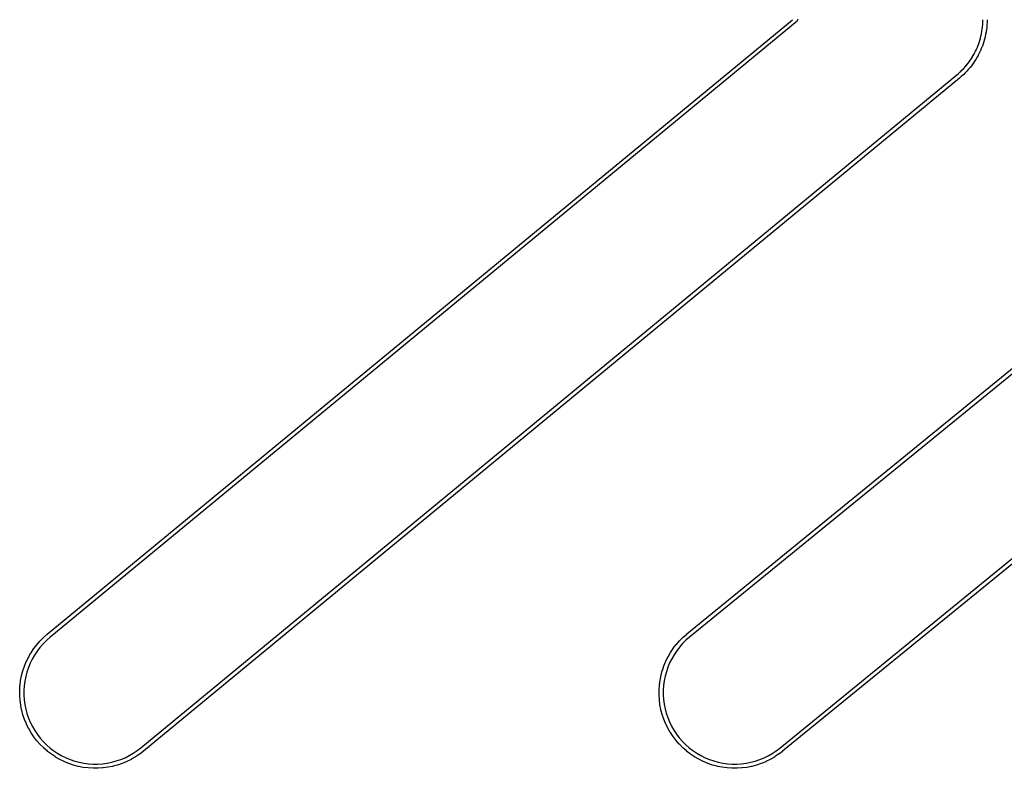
# Model space of a CAD drawing. Header units: inches. Extents: x 0.4 to 11.3, y -7.9 to -0.4.
# Tile 7 of 18: x 1.892 to 2.122, y -4.368 to -4.193. Entities that reach past the tile are written whole.
import ezdxf

# ---------------------------------------------------------------- set-up
doc = ezdxf.new("R2010")
doc.units = ezdxf.units.IN
doc.header["$MEASUREMENT"] = 0
doc.layers.add('Translucent', color=161, linetype='CONTINUOUS', true_color=0x5994dc)

msp = doc.modelspace()

# ---------------------------------------------------------------- linework, layer by layer
at = {"layer": 'Translucent', "linetype": 'CONTINUOUS'}
for p, q in [((1.89818, -4.33673), (2.07255, -4.19291)), ((2.04785, -4.33667), (2.22395, -4.19291)), ((2.07376, -4.19314), (2.07364, -4.19329)), ((2.07379, -4.19306), (2.07376, -4.1931)), ((2.07376, -4.1931), (2.07376, -4.19314)), ((2.07379, -4.19277), (2.07378, -4.19291)), ((2.07378, -4.19291), (2.07379, -4.19306)), ((2.11712, -4.19342), (2.11712, -4.19291)), ((2.11712, -4.19291), (2.11712, -4.19291)), ((2.11712, -4.19291), (2.11712, -4.19291)), ((2.1181, -4.19291), (2.1181, -4.19343)), ((2.07364, -4.19329), (1.89881, -4.33748)), ((2.22504, -4.19329), (2.04848, -4.33743)), ((2.11691, -4.1956), (2.11697, -4.1951)), ((2.11697, -4.1951), (2.11704, -4.19459)), ((2.11697, -4.1951), (2.11697, -4.1951)), ((2.11697, -4.1951), (2.11697, -4.1951)), ((2.11704, -4.19457), (2.11705, -4.19455)), ((2.11704, -4.19459), (2.11704, -4.19457)), ((2.11705, -4.19451), (2.11708, -4.19401)), ((2.11705, -4.19454), (2.11705, -4.19451)), ((2.11705, -4.19455), (2.11705, -4.19454)), ((2.11708, -4.19401), (2.11712, -4.1935)), ((2.11708, -4.19401), (2.11708, -4.19401)), ((2.11708, -4.19401), (2.11708, -4.19401)), ((2.11712, -4.19345), (2.11712, -4.19342)), ((2.11712, -4.19346), (2.11712, -4.19345)), ((2.11712, -4.19348), (2.11712, -4.19346)), ((2.11712, -4.1935), (2.11712, -4.19348)), ((2.11795, -4.19522), (2.11788, -4.19574)), ((2.11802, -4.19471), (2.11795, -4.19522)), ((2.11803, -4.19462), (2.11802, -4.19465)), ((2.11802, -4.19465), (2.11802, -4.19468)), ((2.11802, -4.19468), (2.11802, -4.19469)), ((2.11802, -4.19469), (2.11802, -4.19471)), ((2.11806, -4.19407), (2.11803, -4.19459)), ((2.11803, -4.19459), (2.11803, -4.19461)), ((2.11803, -4.19461), (2.11803, -4.19462)), ((2.1181, -4.19355), (2.11806, -4.19407)), ((2.1181, -4.19343), (2.1181, -4.19345)), ((2.1181, -4.19345), (2.1181, -4.19347)), ((2.1181, -4.19347), (2.1181, -4.19349)), ((2.1181, -4.19349), (2.1181, -4.19352)), ((2.1181, -4.19352), (2.1181, -4.19354)), ((2.1181, -4.19354), (2.1181, -4.19355)), ((2.11623, -4.19829), (2.11639, -4.19781)), ((2.11639, -4.19781), (2.1164, -4.19778)), ((2.1164, -4.19778), (2.11641, -4.19777)), ((2.11641, -4.19776), (2.11642, -4.19773)), ((2.11641, -4.19777), (2.11641, -4.19776)), ((2.11642, -4.19773), (2.11655, -4.19724)), ((2.11655, -4.19724), (2.11668, -4.19675)), ((2.11655, -4.19724), (2.11655, -4.19724)), ((2.11655, -4.19724), (2.11655, -4.19724)), ((2.11668, -4.19673), (2.11669, -4.19671)), ((2.11668, -4.19675), (2.11668, -4.19673)), ((2.11669, -4.1967), (2.1167, -4.19667)), ((2.11669, -4.19671), (2.11669, -4.1967)), ((2.1167, -4.19667), (2.1168, -4.19618)), ((2.1168, -4.19617), (2.1169, -4.19568)), ((2.1168, -4.19618), (2.1168, -4.19617)), ((2.1168, -4.19618), (2.1168, -4.19618)), ((2.1169, -4.19562), (2.11691, -4.1956)), ((2.1169, -4.19564), (2.1169, -4.19562)), ((2.1169, -4.19565), (2.1169, -4.19564)), ((2.1169, -4.19568), (2.1169, -4.19565)), ((2.1175, -4.1975), (2.11736, -4.198)), ((2.11763, -4.19699), (2.1175, -4.1975)), ((2.1175, -4.1975), (2.1175, -4.1975)), ((2.11764, -4.19696), (2.11763, -4.19698)), ((2.11763, -4.19698), (2.11763, -4.19699)), ((2.11765, -4.19694), (2.11764, -4.19696)), ((2.11766, -4.19688), (2.11765, -4.19689)), ((2.11765, -4.19689), (2.11765, -4.19691)), ((2.11765, -4.19691), (2.11765, -4.19694)), ((2.11776, -4.19637), (2.11766, -4.19688)), ((2.11786, -4.19586), (2.11776, -4.19637)), ((2.11787, -4.19583), (2.11786, -4.19584)), ((2.11786, -4.19584), (2.11786, -4.19586)), ((2.11788, -4.19577), (2.11787, -4.1958)), ((2.11787, -4.1958), (2.11787, -4.19583)), ((2.11788, -4.19574), (2.11788, -4.19576)), ((2.11788, -4.19576), (2.11788, -4.19577)), ((2.11539, -4.20031), (2.11562, -4.19986)), ((2.11562, -4.19986), (2.11563, -4.19983)), ((2.11563, -4.19983), (2.11564, -4.19982)), ((2.11564, -4.1998), (2.11565, -4.19978)), ((2.11564, -4.19982), (2.11564, -4.1998)), ((2.11565, -4.19978), (2.11584, -4.19931)), ((2.11584, -4.19931), (2.11604, -4.19884)), ((2.11584, -4.19931), (2.11584, -4.19931)), ((2.11584, -4.19931), (2.11584, -4.19931)), ((2.11604, -4.19884), (2.11605, -4.19882)), ((2.11605, -4.19881), (2.11606, -4.19879)), ((2.11605, -4.19882), (2.11605, -4.19881)), ((2.11606, -4.19879), (2.11607, -4.19877)), ((2.11607, -4.19877), (2.11623, -4.19829)), ((2.11623, -4.19829), (2.11623, -4.19829)), ((2.11623, -4.19829), (2.11623, -4.19829)), ((2.11675, -4.19969), (2.11656, -4.20017)), ((2.11695, -4.19921), (2.11675, -4.19969)), ((2.11696, -4.19919), (2.11695, -4.19921)), ((2.11697, -4.19915), (2.11696, -4.19918)), ((2.11696, -4.19918), (2.11696, -4.19919)), ((2.11698, -4.19913), (2.11697, -4.19915)), ((2.11699, -4.19911), (2.11698, -4.19913)), ((2.117, -4.1991), (2.11699, -4.19911)), ((2.11716, -4.1986), (2.117, -4.1991)), ((2.11733, -4.19811), (2.11716, -4.1986)), ((2.11716, -4.1986), (2.11716, -4.1986)), ((2.11734, -4.19808), (2.11733, -4.1981)), ((2.11733, -4.1981), (2.11733, -4.19811)), ((2.11735, -4.19806), (2.11734, -4.19808)), ((2.11736, -4.19801), (2.11735, -4.19803)), ((2.11735, -4.19803), (2.11735, -4.19806)), ((2.11736, -4.198), (2.11736, -4.19801)), ((2.11402, -4.20263), (2.1143, -4.20221)), ((2.1143, -4.2022), (2.11458, -4.20178)), ((2.1143, -4.20221), (2.1143, -4.2022)), ((2.1143, -4.2022), (2.1143, -4.2022)), ((2.11458, -4.20178), (2.11459, -4.20176)), ((2.11459, -4.20176), (2.1146, -4.20175)), ((2.1146, -4.20175), (2.11461, -4.20174)), ((2.11461, -4.20174), (2.11462, -4.20171)), ((2.11462, -4.20171), (2.11488, -4.20128)), ((2.11488, -4.20127), (2.11513, -4.20084)), ((2.11488, -4.20128), (2.11488, -4.20127)), ((2.11488, -4.20127), (2.11488, -4.20127)), ((2.11541, -4.20232), (2.11512, -4.20275)), ((2.11513, -4.20084), (2.11514, -4.20081)), ((2.11514, -4.20081), (2.11515, -4.2008)), ((2.11515, -4.2008), (2.11516, -4.20079)), ((2.11516, -4.20079), (2.11517, -4.20077)), ((2.11517, -4.20077), (2.11539, -4.20031)), ((2.11539, -4.20031), (2.11539, -4.20031)), ((2.11539, -4.20031), (2.11539, -4.20031)), ((2.11542, -4.20229), (2.11541, -4.2023)), ((2.11541, -4.2023), (2.11541, -4.20232)), ((2.11544, -4.20227), (2.11542, -4.20229)), ((2.11545, -4.20225), (2.11544, -4.20227)), ((2.11546, -4.20223), (2.11545, -4.20225)), ((2.11547, -4.20222), (2.11546, -4.20223)), ((2.11573, -4.20177), (2.11547, -4.20222)), ((2.11599, -4.20132), (2.11573, -4.20177)), ((2.11573, -4.20177), (2.11573, -4.20177)), ((2.116, -4.2013), (2.11599, -4.20132)), ((2.11601, -4.20129), (2.116, -4.2013)), ((2.11602, -4.20126), (2.11601, -4.20129)), ((2.11603, -4.20124), (2.11602, -4.20126)), ((2.11604, -4.20123), (2.11603, -4.20124)), ((2.11605, -4.20121), (2.11604, -4.20123)), ((2.11628, -4.20074), (2.11605, -4.20121)), ((2.11651, -4.20028), (2.11628, -4.20074)), ((2.11652, -4.20025), (2.11651, -4.20026)), ((2.11651, -4.20026), (2.11651, -4.20028)), ((2.11653, -4.20022), (2.11652, -4.20025)), ((2.11654, -4.2002), (2.11653, -4.20022)), ((2.11655, -4.20018), (2.11654, -4.2002)), ((2.11656, -4.20017), (2.11655, -4.20018)), ((2.11186, -4.2051), (2.11222, -4.20474)), ((2.11222, -4.20474), (2.11258, -4.20438)), ((2.11222, -4.20474), (2.11222, -4.20474)), ((2.11222, -4.20474), (2.11222, -4.20474)), ((2.11258, -4.20438), (2.1126, -4.20436)), ((2.1126, -4.20436), (2.11261, -4.20435)), ((2.11261, -4.20435), (2.11262, -4.20434)), ((2.11262, -4.20434), (2.11263, -4.20432)), ((2.11263, -4.20432), (2.11297, -4.20394)), ((2.11297, -4.20394), (2.1133, -4.20356)), ((2.11297, -4.20394), (2.11297, -4.20394)), ((2.11297, -4.20394), (2.11297, -4.20394)), ((2.1133, -4.20356), (2.11332, -4.20354)), ((2.11332, -4.20354), (2.11333, -4.20353)), ((2.11333, -4.20353), (2.11334, -4.20352)), ((2.11334, -4.20352), (2.11335, -4.2035)), ((2.11335, -4.2035), (2.11366, -4.20309)), ((2.11371, -4.20459), (2.11336, -4.20498)), ((2.11366, -4.20309), (2.11397, -4.20269)), ((2.11366, -4.20309), (2.11366, -4.20309)), ((2.11366, -4.20309), (2.11366, -4.20309)), ((2.11405, -4.2042), (2.11371, -4.20459)), ((2.11397, -4.20269), (2.11399, -4.20267)), ((2.11399, -4.20267), (2.114, -4.20266)), ((2.114, -4.20265), (2.11402, -4.20263)), ((2.114, -4.20266), (2.114, -4.20265)), ((2.11406, -4.20418), (2.11405, -4.2042)), ((2.11407, -4.20417), (2.11406, -4.20418)), ((2.11409, -4.20415), (2.11407, -4.20417)), ((2.11411, -4.20413), (2.11409, -4.20415)), ((2.11413, -4.20411), (2.11411, -4.20412)), ((2.11411, -4.20412), (2.11411, -4.20413)), ((2.11444, -4.20369), (2.11413, -4.20411)), ((2.11476, -4.20328), (2.11444, -4.20369)), ((2.11444, -4.20369), (2.11444, -4.20369)), ((2.11477, -4.20327), (2.11476, -4.20328)), ((2.11478, -4.20325), (2.11477, -4.20327)), ((2.11479, -4.20323), (2.11478, -4.20325)), ((2.11481, -4.20321), (2.11479, -4.20323)), ((2.11482, -4.2032), (2.11481, -4.20321)), ((2.11483, -4.20318), (2.11482, -4.2032)), ((2.11512, -4.20275), (2.11483, -4.20318)), ((2.11512, -4.20275), (2.11512, -4.20275)), ((1.9201, -4.3633), (2.11103, -4.20583)), ((2.11167, -4.20658), (1.92072, -4.36406)), ((2.11103, -4.20583), (2.11142, -4.20549)), ((2.11142, -4.20549), (2.1118, -4.20515)), ((2.11142, -4.20549), (2.11142, -4.20549)), ((2.11142, -4.20549), (2.11142, -4.20549)), ((2.11168, -4.20657), (2.11167, -4.20657)), ((2.11167, -4.20657), (2.11167, -4.20658)), ((2.11207, -4.20623), (2.11168, -4.20657)), ((2.1118, -4.20515), (2.11182, -4.20513)), ((2.11182, -4.20513), (2.11183, -4.20513)), ((2.11183, -4.20513), (2.11184, -4.20511)), ((2.11184, -4.20511), (2.11186, -4.2051)), ((2.11246, -4.20588), (2.11207, -4.20623)), ((2.11247, -4.20587), (2.11246, -4.20588)), ((2.11248, -4.20586), (2.11247, -4.20587)), ((2.1125, -4.20584), (2.11248, -4.20586)), ((2.11252, -4.20583), (2.1125, -4.20584)), ((2.11253, -4.20581), (2.11252, -4.20583)), ((2.11255, -4.2058), (2.11253, -4.20581)), ((2.11291, -4.20544), (2.11255, -4.2058)), ((2.11328, -4.20507), (2.11291, -4.20544)), ((2.11291, -4.20544), (2.11291, -4.20544)), ((2.11329, -4.20505), (2.11328, -4.20507)), ((2.11331, -4.20504), (2.11329, -4.20505)), ((2.11332, -4.20502), (2.11331, -4.20504)), ((2.11334, -4.205), (2.11332, -4.20502)), ((2.11335, -4.20499), (2.11334, -4.205)), ((2.11336, -4.20498), (2.11335, -4.20499)), ((2.06964, -4.36335), (2.26002, -4.20794)), ((2.25984, -4.20936), (2.07026, -4.36412)), ((1.89574, -4.33918), (1.89648, -4.33833)), ((1.89648, -4.33833), (1.89649, -4.33832)), ((1.89649, -4.33832), (1.8965, -4.3383)), ((1.8965, -4.3383), (1.8973, -4.3375)), ((1.89798, -4.33821), (1.89721, -4.33899)), ((1.8973, -4.3375), (1.89731, -4.33749)), ((1.89731, -4.33749), (1.89732, -4.33748)), ((1.89732, -4.33748), (1.89816, -4.33674)), ((1.89881, -4.33748), (1.89798, -4.33821)), ((1.89816, -4.33674), (1.89817, -4.33673)), ((1.89817, -4.33673), (1.89818, -4.33673)), ((2.0454, -4.33911), (2.04615, -4.33826)), ((2.04615, -4.33826), (2.04616, -4.33825)), ((2.04616, -4.33825), (2.04617, -4.33824)), ((2.04617, -4.33824), (2.04697, -4.33744)), ((2.04765, -4.33815), (2.04687, -4.33892)), ((2.04697, -4.33744), (2.04698, -4.33743)), ((2.04698, -4.33743), (2.04699, -4.33742)), ((2.04699, -4.33742), (2.04784, -4.33668)), ((2.04848, -4.33743), (2.04765, -4.33815)), ((2.04784, -4.33668), (2.04785, -4.33668)), ((2.04785, -4.33668), (2.04785, -4.33667)), ((1.89439, -4.34106), (1.89501, -4.34012)), ((1.89501, -4.34012), (1.89503, -4.34011)), ((1.89503, -4.3401), (1.89572, -4.3392)), ((1.89503, -4.34011), (1.89503, -4.3401)), ((1.89582, -4.34068), (1.89522, -4.34159)), ((1.89572, -4.3392), (1.89573, -4.33919)), ((1.89573, -4.33919), (1.89574, -4.33918)), ((1.89649, -4.33981), (1.89582, -4.34068)), ((1.89721, -4.33899), (1.89649, -4.33981)), ((2.04404, -4.34099), (2.04467, -4.34005)), ((2.04467, -4.34005), (2.04468, -4.34004)), ((2.04468, -4.34004), (2.04469, -4.34002)), ((2.04469, -4.34002), (2.04538, -4.33913)), ((2.04548, -4.34061), (2.04487, -4.34152)), ((2.04538, -4.33913), (2.04539, -4.33912)), ((2.04539, -4.33912), (2.0454, -4.33911)), ((2.04615, -4.33975), (2.04548, -4.34061)), ((2.04687, -4.33892), (2.04615, -4.33975)), ((1.8933, -4.34311), (1.8938, -4.34209)), ((1.8938, -4.34209), (1.89381, -4.34208)), ((1.89381, -4.34207), (1.89437, -4.34109)), ((1.89381, -4.34208), (1.89381, -4.34207)), ((1.89467, -4.34254), (1.89419, -4.34352)), ((1.89437, -4.34109), (1.89438, -4.34108)), ((1.89438, -4.34108), (1.89439, -4.34106)), ((1.89522, -4.34159), (1.89467, -4.34254)), ((2.04294, -4.34303), (2.04344, -4.34202)), ((2.04344, -4.34202), (2.04345, -4.342)), ((2.04345, -4.342), (2.04346, -4.34199)), ((2.04346, -4.34199), (2.04403, -4.34101)), ((2.04432, -4.34247), (2.04383, -4.34345)), ((2.04403, -4.34101), (2.04404, -4.341)), ((2.04404, -4.341), (2.04404, -4.34099)), ((2.04487, -4.34152), (2.04432, -4.34247)), ((1.89248, -4.34531), (1.89249, -4.34529)), ((1.89249, -4.34528), (1.89285, -4.34421)), ((1.89249, -4.34529), (1.89249, -4.34528)), ((1.89285, -4.34421), (1.89286, -4.34419)), ((1.89286, -4.34418), (1.89329, -4.34314)), ((1.89286, -4.34419), (1.89286, -4.34418)), ((1.89329, -4.34314), (1.8933, -4.34312)), ((1.8933, -4.34312), (1.8933, -4.34311)), ((1.89377, -4.34454), (1.89343, -4.34558)), ((1.89419, -4.34352), (1.89377, -4.34454)), ((2.04182, -4.34631), (2.04211, -4.34522)), ((2.04211, -4.34522), (2.04212, -4.34521)), ((2.04212, -4.34519), (2.04248, -4.34413)), ((2.04212, -4.34521), (2.04212, -4.34519)), ((2.04248, -4.34413), (2.04249, -4.34411)), ((2.04249, -4.34411), (2.0425, -4.34409)), ((2.0425, -4.34409), (2.04293, -4.34305)), ((2.04293, -4.34305), (2.04294, -4.34304)), ((2.04294, -4.34304), (2.04294, -4.34303)), ((2.04341, -4.34446), (2.04306, -4.34549)), ((2.04383, -4.34345), (2.04341, -4.34446)), ((1.89182, -4.34868), (1.89196, -4.34757)), ((1.89196, -4.34753), (1.89218, -4.34643)), ((1.89196, -4.34755), (1.89196, -4.34753)), ((1.89196, -4.34757), (1.89196, -4.34755)), ((1.89218, -4.34643), (1.89219, -4.34641)), ((1.89219, -4.3464), (1.89248, -4.34531)), ((1.89219, -4.34641), (1.89219, -4.3464)), ((1.89314, -4.34663), (1.89293, -4.34771)), ((1.89343, -4.34558), (1.89314, -4.34663)), ((2.04143, -4.3486), (2.04158, -4.34748)), ((2.04158, -4.34748), (2.04159, -4.34746)), ((2.04159, -4.34745), (2.04181, -4.34634)), ((2.04159, -4.34746), (2.04159, -4.34745)), ((2.04181, -4.34633), (2.04182, -4.34631)), ((2.04181, -4.34634), (2.04181, -4.34633)), ((2.04277, -4.34655), (2.04255, -4.34762)), ((2.04306, -4.34549), (2.04277, -4.34655)), ((1.89174, -4.34984), (1.89181, -4.34872)), ((1.89174, -4.34986), (1.89174, -4.34984)), ((1.89174, -4.34987), (1.89174, -4.34986)), ((1.89174, -4.351), (1.89174, -4.34987)), ((1.89181, -4.34872), (1.89182, -4.3487)), ((1.89182, -4.3487), (1.89182, -4.34868)), ((1.89279, -4.34879), (1.89272, -4.34989)), ((1.89272, -4.34989), (1.89273, -4.35098)), ((1.89293, -4.34771), (1.89279, -4.34879)), ((2.04135, -4.34975), (2.04143, -4.34863)), ((2.04135, -4.34977), (2.04135, -4.34975)), ((2.04135, -4.34978), (2.04135, -4.34977)), ((2.04135, -4.35091), (2.04135, -4.34978)), ((2.04143, -4.34861), (2.04143, -4.3486)), ((2.04143, -4.34863), (2.04143, -4.34861)), ((2.04241, -4.34871), (2.04233, -4.3498)), ((2.04233, -4.3498), (2.04233, -4.3509)), ((2.04255, -4.34762), (2.04241, -4.34871)), ((1.89175, -4.35102), (1.89174, -4.351)), ((1.89174, -4.35103), (1.89175, -4.35102)), ((1.89182, -4.35216), (1.89174, -4.35103)), ((1.89182, -4.35217), (1.89182, -4.35216)), ((1.89182, -4.35219), (1.89182, -4.35217)), ((1.89197, -4.35331), (1.89182, -4.35219)), ((1.89273, -4.35098), (1.8928, -4.35207)), ((1.8928, -4.35207), (1.89295, -4.35316)), ((2.04135, -4.35093), (2.04135, -4.35091)), ((2.04135, -4.35094), (2.04135, -4.35093)), ((2.04142, -4.35207), (2.04135, -4.35094)), ((2.04142, -4.35208), (2.04142, -4.35207)), ((2.04142, -4.3521), (2.04142, -4.35208)), ((2.04157, -4.35322), (2.04142, -4.3521)), ((2.04233, -4.3509), (2.0424, -4.35199)), ((2.0424, -4.35199), (2.04254, -4.35308)), ((1.89198, -4.35332), (1.89197, -4.35331)), ((1.89198, -4.35334), (1.89198, -4.35332)), ((1.8922, -4.35444), (1.89198, -4.35334)), ((1.89221, -4.35446), (1.8922, -4.35444)), ((1.89221, -4.35447), (1.89221, -4.35446)), ((1.8925, -4.35556), (1.89221, -4.35447)), ((1.89295, -4.35316), (1.89316, -4.35423)), ((1.89316, -4.35423), (1.89345, -4.35529)), ((2.04157, -4.35323), (2.04157, -4.35322)), ((2.04157, -4.35325), (2.04157, -4.35323)), ((2.04179, -4.35436), (2.04157, -4.35325)), ((2.04179, -4.35437), (2.04179, -4.35436)), ((2.04179, -4.35439), (2.04179, -4.35437)), ((2.04208, -4.35548), (2.04179, -4.35439)), ((2.04254, -4.35308), (2.04275, -4.35415)), ((2.04275, -4.35415), (2.04303, -4.35521)), ((1.89251, -4.35558), (1.8925, -4.35556)), ((1.89251, -4.35559), (1.89251, -4.35558)), ((1.89288, -4.35666), (1.89251, -4.35559)), ((1.89289, -4.35667), (1.89288, -4.35666)), ((1.89289, -4.35669), (1.89289, -4.35667)), ((1.89332, -4.35773), (1.89289, -4.35669)), ((1.89345, -4.35529), (1.8938, -4.35633)), ((1.8938, -4.35633), (1.89423, -4.35734)), ((2.04209, -4.35549), (2.04208, -4.35548)), ((2.04209, -4.35551), (2.04209, -4.35549)), ((2.04245, -4.35658), (2.04209, -4.35551)), ((2.04246, -4.35659), (2.04245, -4.35658)), ((2.04246, -4.35661), (2.04246, -4.35659)), ((2.04289, -4.35765), (2.04246, -4.35661)), ((2.04303, -4.35521), (2.04338, -4.35625)), ((2.04338, -4.35625), (2.0438, -4.35726)), ((1.89333, -4.35774), (1.89332, -4.35773)), ((1.89334, -4.35776), (1.89333, -4.35774)), ((1.89384, -4.35877), (1.89334, -4.35776)), ((1.89385, -4.35878), (1.89384, -4.35877)), ((1.89385, -4.3588), (1.89385, -4.35878)), ((1.89442, -4.35977), (1.89385, -4.3588)), ((1.89423, -4.35734), (1.89471, -4.35832)), ((1.89471, -4.35832), (1.89526, -4.35926)), ((2.0429, -4.35766), (2.04289, -4.35765)), ((2.04291, -4.35768), (2.0429, -4.35766)), ((2.0434, -4.35869), (2.04291, -4.35768)), ((2.04341, -4.3587), (2.0434, -4.35869)), ((2.04342, -4.35872), (2.04341, -4.3587)), ((2.04398, -4.3597), (2.04342, -4.35872)), ((2.0438, -4.35726), (2.04428, -4.35824)), ((2.04428, -4.35824), (2.04482, -4.35919)), ((1.89443, -4.35978), (1.89442, -4.35977)), ((1.89444, -4.3598), (1.89443, -4.35978)), ((1.89506, -4.36073), (1.89444, -4.3598)), ((1.89508, -4.36075), (1.89506, -4.36073)), ((1.89508, -4.36076), (1.89508, -4.36075)), ((1.89577, -4.36165), (1.89508, -4.36076)), ((1.89526, -4.35926), (1.89587, -4.36017)), ((1.89587, -4.36017), (1.89654, -4.36104)), ((1.89654, -4.36104), (1.89726, -4.36186)), ((2.04399, -4.35971), (2.04398, -4.3597)), ((2.04399, -4.35972), (2.04399, -4.35971)), ((2.04462, -4.36066), (2.04399, -4.35972)), ((2.04463, -4.36067), (2.04462, -4.36066)), ((2.04464, -4.36069), (2.04463, -4.36067)), ((2.04532, -4.36158), (2.04464, -4.36069)), ((2.04482, -4.35919), (2.04543, -4.3601)), ((2.04543, -4.3601), (2.04609, -4.36097)), ((2.04609, -4.36097), (2.04681, -4.3618)), ((1.89578, -4.36166), (1.89577, -4.36165)), ((1.89579, -4.36168), (1.89578, -4.36166)), ((1.89654, -4.36252), (1.89579, -4.36168)), ((1.89655, -4.36253), (1.89654, -4.36252)), ((1.89656, -4.36255), (1.89655, -4.36253)), ((1.89736, -4.36334), (1.89656, -4.36255)), ((1.89726, -4.36186), (1.89804, -4.36263)), ((1.89737, -4.36335), (1.89736, -4.36334)), ((1.89738, -4.36336), (1.89737, -4.36335)), ((1.89823, -4.36411), (1.89738, -4.36336)), ((1.89804, -4.36263), (1.89887, -4.36335)), ((1.89887, -4.36335), (1.89974, -4.36402)), ((1.91923, -4.36397), (1.9201, -4.3633)), ((2.04533, -4.3616), (2.04532, -4.36158)), ((2.04534, -4.36161), (2.04533, -4.3616)), ((2.04608, -4.36246), (2.04534, -4.36161)), ((2.0461, -4.36247), (2.04608, -4.36246)), ((2.0461, -4.36248), (2.0461, -4.36247)), ((2.0469, -4.36328), (2.0461, -4.36248)), ((2.04681, -4.3618), (2.04759, -4.36258)), ((2.04691, -4.36329), (2.0469, -4.36328)), ((2.04692, -4.3633), (2.04691, -4.36329)), ((2.04777, -4.36405), (2.04692, -4.3633)), ((2.04759, -4.36258), (2.04841, -4.3633)), ((2.04841, -4.3633), (2.04927, -4.36397)), ((2.06877, -4.36402), (2.06964, -4.36335)), ((1.89824, -4.36411), (1.89823, -4.36411)), ((1.89826, -4.36413), (1.89824, -4.36411)), ((1.89915, -4.36481), (1.89826, -4.36413)), ((1.89917, -4.36482), (1.89915, -4.36481)), ((1.89918, -4.36483), (1.89917, -4.36482)), ((1.90012, -4.36545), (1.89918, -4.36483)), ((1.89974, -4.36402), (1.90065, -4.36462)), ((1.90013, -4.36546), (1.90012, -4.36545)), ((1.90014, -4.36547), (1.90013, -4.36546)), ((1.90112, -4.36603), (1.90014, -4.36547)), ((1.90065, -4.36462), (1.9016, -4.36517)), ((1.90114, -4.36604), (1.90112, -4.36603)), ((1.9016, -4.36517), (1.90258, -4.36565)), ((1.90258, -4.36565), (1.90359, -4.36607)), ((1.91538, -4.36604), (1.91639, -4.36562)), ((1.91639, -4.36562), (1.91737, -4.36513)), ((1.91782, -4.36601), (1.91681, -4.36651)), ((1.91737, -4.36513), (1.91832, -4.36458)), ((1.91784, -4.366), (1.91782, -4.36601)), ((1.91785, -4.36599), (1.91784, -4.366)), ((1.91883, -4.36542), (1.91785, -4.36599)), ((1.91832, -4.36458), (1.91923, -4.36397)), ((1.91884, -4.36541), (1.91883, -4.36542)), ((1.91885, -4.36541), (1.91884, -4.36541)), ((1.91979, -4.36478), (1.91885, -4.36541)), ((1.9198, -4.36477), (1.91979, -4.36478)), ((1.91982, -4.36476), (1.9198, -4.36477)), ((1.92071, -4.36407), (1.91982, -4.36476)), ((1.92072, -4.36406), (1.92071, -4.36407)), ((1.92071, -4.36407), (1.92071, -4.36407)), ((2.04778, -4.36406), (2.04777, -4.36405)), ((2.04779, -4.36407), (2.04778, -4.36406)), ((2.04869, -4.36476), (2.04779, -4.36407)), ((2.0487, -4.36477), (2.04869, -4.36476)), ((2.04871, -4.36478), (2.0487, -4.36477)), ((2.04965, -4.36541), (2.04871, -4.36478)), ((2.04927, -4.36397), (2.05018, -4.36458)), ((2.04966, -4.36541), (2.04965, -4.36541)), ((2.04967, -4.36542), (2.04966, -4.36541)), ((2.05065, -4.36599), (2.04967, -4.36542)), ((2.05018, -4.36458), (2.05113, -4.36513)), ((2.05066, -4.36599), (2.05065, -4.36599)), ((2.05068, -4.366), (2.05066, -4.36599)), ((2.05169, -4.36651), (2.05068, -4.366)), ((2.05113, -4.36513), (2.05211, -4.36562)), ((2.05211, -4.36562), (2.05312, -4.36604)), ((2.06491, -4.36607), (2.06592, -4.36565)), ((2.06592, -4.36565), (2.0669, -4.36517)), ((2.0669, -4.36517), (2.06785, -4.36463)), ((2.06738, -4.36603), (2.06736, -4.36604)), ((2.06836, -4.36547), (2.06738, -4.36603)), ((2.06785, -4.36463), (2.06877, -4.36402)), ((2.06837, -4.36546), (2.06836, -4.36547)), ((2.06839, -4.36545), (2.06837, -4.36546)), ((2.06932, -4.36483), (2.06839, -4.36545)), ((2.06934, -4.36482), (2.06932, -4.36483)), ((2.06935, -4.36481), (2.06934, -4.36482)), ((2.07025, -4.36413), (2.06935, -4.36481)), ((2.07026, -4.36412), (2.07025, -4.36412)), ((2.07025, -4.36412), (2.07025, -4.36413)), ((1.90115, -4.36605), (1.90114, -4.36604)), ((1.90216, -4.36654), (1.90115, -4.36605)), ((1.90218, -4.36655), (1.90216, -4.36654)), ((1.90219, -4.36656), (1.90218, -4.36655)), ((1.90323, -4.36698), (1.90219, -4.36656)), ((1.90325, -4.36699), (1.90323, -4.36698)), ((1.90326, -4.367), (1.90325, -4.36699)), ((1.90433, -4.36735), (1.90326, -4.367)), ((1.90359, -4.36607), (1.90463, -4.36642)), ((1.90435, -4.36736), (1.90433, -4.36735)), ((1.90436, -4.36736), (1.90435, -4.36736)), ((1.90545, -4.36765), (1.90436, -4.36736)), ((1.90463, -4.36642), (1.90569, -4.3667)), ((1.90547, -4.36765), (1.90545, -4.36765)), ((1.90548, -4.36766), (1.90547, -4.36765)), ((1.90659, -4.36788), (1.90548, -4.36766)), ((1.90569, -4.3667), (1.90676, -4.36691)), ((1.90661, -4.36788), (1.90659, -4.36788)), ((1.90662, -4.36788), (1.90661, -4.36788)), ((1.90774, -4.36803), (1.90662, -4.36788)), ((1.90676, -4.36691), (1.90785, -4.36705)), ((1.90776, -4.36803), (1.90774, -4.36803)), ((1.90777, -4.36803), (1.90776, -4.36803)), ((1.9089, -4.3681), (1.90777, -4.36803)), ((1.90785, -4.36705), (1.90894, -4.36712)), ((1.90891, -4.3681), (1.9089, -4.3681)), ((1.90893, -4.3681), (1.90891, -4.3681)), ((1.91006, -4.3681), (1.90893, -4.3681)), ((1.90894, -4.36712), (1.91004, -4.36712)), ((1.91004, -4.36712), (1.91113, -4.36704)), ((1.91007, -4.3681), (1.91006, -4.3681)), ((1.91009, -4.3681), (1.91007, -4.3681)), ((1.91121, -4.36802), (1.91009, -4.3681)), ((1.91113, -4.36704), (1.91221, -4.3669)), ((1.91123, -4.36802), (1.91121, -4.36802)), ((1.91124, -4.36802), (1.91123, -4.36802)), ((1.91236, -4.36787), (1.91124, -4.36802)), ((1.91221, -4.3669), (1.91329, -4.36668)), ((1.91238, -4.36786), (1.91236, -4.36787)), ((1.91239, -4.36786), (1.91238, -4.36786)), ((1.9135, -4.36764), (1.91239, -4.36786)), ((1.91329, -4.36668), (1.91434, -4.36639)), ((1.91351, -4.36763), (1.9135, -4.36764)), ((1.91353, -4.36763), (1.91351, -4.36763)), ((1.91462, -4.36734), (1.91353, -4.36763)), ((1.91434, -4.36639), (1.91538, -4.36604)), ((1.91463, -4.36733), (1.91462, -4.36734)), ((1.91465, -4.36733), (1.91463, -4.36733)), ((1.91571, -4.36696), (1.91465, -4.36733)), ((1.91573, -4.36696), (1.91571, -4.36696)), ((1.91574, -4.36695), (1.91573, -4.36696)), ((1.91678, -4.36652), (1.91574, -4.36695)), ((1.9168, -4.36651), (1.91678, -4.36652)), ((1.91681, -4.36651), (1.9168, -4.36651)), ((2.0517, -4.36651), (2.05169, -4.36651)), ((2.05172, -4.36652), (2.0517, -4.36651)), ((2.05276, -4.36695), (2.05172, -4.36652)), ((2.05277, -4.36696), (2.05276, -4.36695)), ((2.05279, -4.36696), (2.05277, -4.36696)), ((2.05385, -4.36733), (2.05279, -4.36696)), ((2.05312, -4.36604), (2.05416, -4.36639)), ((2.05387, -4.36733), (2.05385, -4.36733)), ((2.05388, -4.36734), (2.05387, -4.36733)), ((2.05497, -4.36763), (2.05388, -4.36734)), ((2.05416, -4.36639), (2.05521, -4.36668)), ((2.05499, -4.36763), (2.05497, -4.36763)), ((2.055, -4.36764), (2.05499, -4.36763)), ((2.05611, -4.36786), (2.055, -4.36764)), ((2.05521, -4.36668), (2.05629, -4.3669)), ((2.05612, -4.36786), (2.05611, -4.36786)), ((2.05614, -4.36787), (2.05612, -4.36786)), ((2.05726, -4.36802), (2.05614, -4.36787)), ((2.05629, -4.3669), (2.05737, -4.36704)), ((2.05727, -4.36802), (2.05726, -4.36802)), ((2.05729, -4.36802), (2.05727, -4.36802)), ((2.05841, -4.3681), (2.05729, -4.36802)), ((2.05737, -4.36704), (2.05846, -4.36712)), ((2.05843, -4.3681), (2.05841, -4.3681)), ((2.05845, -4.3681), (2.05843, -4.3681)), ((2.05957, -4.3681), (2.05845, -4.3681)), ((2.05846, -4.36712), (2.05956, -4.36712)), ((2.05956, -4.36712), (2.06065, -4.36705)), ((2.05959, -4.3681), (2.05957, -4.3681)), ((2.0596, -4.3681), (2.05959, -4.3681)), ((2.06073, -4.36803), (2.0596, -4.3681)), ((2.06065, -4.36705), (2.06174, -4.36691)), ((2.06075, -4.36803), (2.06073, -4.36803)), ((2.06076, -4.36803), (2.06075, -4.36803)), ((2.06188, -4.36788), (2.06076, -4.36803)), ((2.06174, -4.36691), (2.06281, -4.3667)), ((2.06189, -4.36788), (2.06188, -4.36788)), ((2.06191, -4.36788), (2.06189, -4.36788)), ((2.06302, -4.36766), (2.06191, -4.36788)), ((2.06281, -4.3667), (2.06387, -4.36642)), ((2.06303, -4.36765), (2.06302, -4.36766)), ((2.06305, -4.36765), (2.06303, -4.36765)), ((2.06414, -4.36737), (2.06305, -4.36765)), ((2.06387, -4.36642), (2.06491, -4.36607)), ((2.06415, -4.36736), (2.06414, -4.36737)), ((2.06417, -4.36736), (2.06415, -4.36736)), ((2.06524, -4.367), (2.06417, -4.36736)), ((2.06525, -4.36699), (2.06524, -4.367)), ((2.06527, -4.36699), (2.06525, -4.36699)), ((2.06631, -4.36656), (2.06527, -4.36699)), ((2.06632, -4.36655), (2.06631, -4.36656)), ((2.06634, -4.36654), (2.06632, -4.36655)), ((2.06735, -4.36605), (2.06634, -4.36654)), ((2.06736, -4.36604), (2.06735, -4.36605))]:
    msp.add_line(p, q, dxfattribs=at)

doc.saveas('drawing.dxf')
